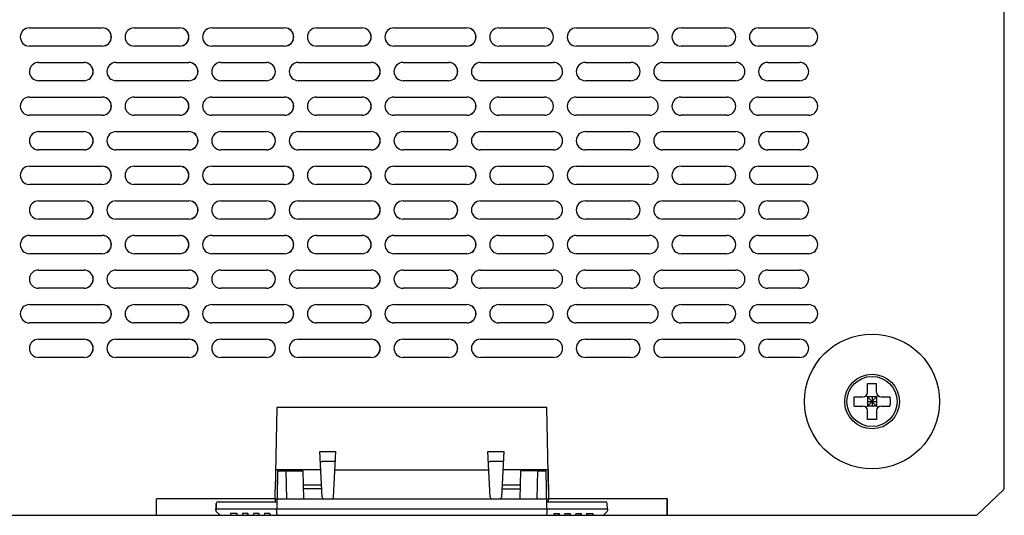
# Model space of a CAD drawing. Header units: millimetres. Extents: x -234 to 606, y -89 to 427.
# Tile 15 of 21: x 73 to 181, y 293 to 348. Entities that reach past the tile are written whole.
import ezdxf

# ---------------------------------------------------------------- set-up
doc = ezdxf.new("R2010")
doc.units = ezdxf.units.MM
doc.header["$LTSCALE"] = 23.1
doc.layers.add('06_ALL_SURFS', color=7, linetype='CONTINUOUS')
doc.layers.add('20_ALL_FEATURES', color=7, linetype='CONTINUOUS')

msp = doc.modelspace()

# ---------------------------------------------------------------- linework, layer by layer
at = {"layer": '06_ALL_SURFS', "color": 7}
for p, q in [((180.657, 300.284), (180.657, 358.416)), ((73.696, 346.833), (81.696, 346.833)), ((85.196, 346.833), (90.196, 346.833)), ((93.696, 346.833), (101.696, 346.833)), ((105.196, 346.833), (110.196, 346.833)), ((113.696, 346.833), (121.696, 346.833)), ((125.196, 346.833), (130.196, 346.833)), ((133.696, 346.833), (141.696, 346.833)), ((145.196, 346.833), (150.196, 346.833)), ((153.696, 346.833), (159.196, 346.833)), ((81.696, 344.833), (73.696, 344.833)), ((90.196, 344.833), (85.196, 344.833)), ((101.696, 344.833), (93.696, 344.833)), ((110.196, 344.833), (105.196, 344.833)), ((121.696, 344.833), (113.696, 344.833)), ((130.196, 344.833), (125.196, 344.833)), ((141.696, 344.833), (133.696, 344.833)), ((150.196, 344.833), (145.196, 344.833)), ((159.196, 344.833), (153.696, 344.833)), ((74.696, 343.033), (79.696, 343.033)), ((83.196, 343.033), (91.196, 343.033)), ((94.696, 343.033), (99.696, 343.033)), ((103.196, 343.033), (111.196, 343.033)), ((114.696, 343.033), (119.696, 343.033)), ((123.196, 343.033), (131.196, 343.033)), ((134.696, 343.033), (139.696, 343.033)), ((143.196, 343.033), (151.196, 343.033)), ((154.696, 343.033), (158.196, 343.033)), ((79.696, 341.033), (74.696, 341.033)), ((91.196, 341.033), (83.196, 341.033)), ((99.696, 341.033), (94.696, 341.033)), ((111.196, 341.033), (103.196, 341.033)), ((119.696, 341.033), (114.696, 341.033)), ((131.196, 341.033), (123.196, 341.033)), ((139.696, 341.033), (134.696, 341.033)), ((151.196, 341.033), (143.196, 341.033)), ((158.196, 341.033), (154.696, 341.033)), ((73.696, 339.233), (81.696, 339.233)), ((85.196, 339.233), (90.196, 339.233)), ((93.696, 339.233), (101.696, 339.233)), ((105.196, 339.233), (110.196, 339.233)), ((113.696, 339.233), (121.696, 339.233)), ((125.196, 339.233), (130.196, 339.233)), ((133.696, 339.233), (141.696, 339.233)), ((145.196, 339.233), (150.196, 339.233)), ((153.696, 339.233), (159.196, 339.233)), ((81.696, 337.233), (73.696, 337.233)), ((90.196, 337.233), (85.196, 337.233)), ((101.696, 337.233), (93.696, 337.233)), ((110.196, 337.233), (105.196, 337.233)), ((121.696, 337.233), (113.696, 337.233)), ((130.196, 337.233), (125.196, 337.233)), ((141.696, 337.233), (133.696, 337.233)), ((150.196, 337.233), (145.196, 337.233)), ((159.196, 337.233), (153.696, 337.233)), ((74.696, 335.433), (79.696, 335.433)), ((83.196, 335.433), (91.196, 335.433)), ((94.696, 335.433), (99.696, 335.433)), ((103.196, 335.433), (111.196, 335.433)), ((114.696, 335.433), (119.696, 335.433)), ((123.196, 335.433), (131.196, 335.433)), ((134.696, 335.433), (139.696, 335.433)), ((143.196, 335.433), (151.196, 335.433)), ((154.696, 335.433), (158.196, 335.433)), ((79.696, 333.433), (74.696, 333.433)), ((91.196, 333.433), (83.196, 333.433)), ((99.696, 333.433), (94.696, 333.433)), ((111.196, 333.433), (103.196, 333.433)), ((119.696, 333.433), (114.696, 333.433)), ((131.196, 333.433), (123.196, 333.433)), ((139.696, 333.433), (134.696, 333.433)), ((151.196, 333.433), (143.196, 333.433)), ((158.196, 333.433), (154.696, 333.433)), ((73.696, 331.633), (81.696, 331.633)), ((85.196, 331.633), (90.196, 331.633)), ((93.696, 331.633), (101.696, 331.633)), ((105.196, 331.633), (110.196, 331.633)), ((113.696, 331.633), (121.696, 331.633)), ((125.196, 331.633), (130.196, 331.633)), ((133.696, 331.633), (141.696, 331.633)), ((145.196, 331.633), (150.196, 331.633)), ((153.696, 331.633), (159.196, 331.633)), ((81.696, 329.633), (73.696, 329.633)), ((90.196, 329.633), (85.196, 329.633)), ((101.696, 329.633), (93.696, 329.633)), ((110.196, 329.633), (105.196, 329.633)), ((121.696, 329.633), (113.696, 329.633)), ((130.196, 329.633), (125.196, 329.633)), ((141.696, 329.633), (133.696, 329.633)), ((150.196, 329.633), (145.196, 329.633)), ((159.196, 329.633), (153.696, 329.633)), ((74.696, 327.833), (79.696, 327.833)), ((83.196, 327.833), (91.196, 327.833)), ((94.696, 327.833), (99.696, 327.833)), ((103.196, 327.833), (111.196, 327.833)), ((114.696, 327.833), (119.696, 327.833)), ((123.196, 327.833), (131.196, 327.833)), ((134.696, 327.833), (139.696, 327.833)), ((143.196, 327.833), (151.196, 327.833)), ((154.696, 327.833), (158.196, 327.833)), ((79.696, 325.833), (74.696, 325.833)), ((91.196, 325.833), (83.196, 325.833)), ((99.696, 325.833), (94.696, 325.833)), ((111.196, 325.833), (103.196, 325.833)), ((119.696, 325.833), (114.696, 325.833)), ((131.196, 325.833), (123.196, 325.833)), ((139.696, 325.833), (134.696, 325.833)), ((151.196, 325.833), (143.196, 325.833)), ((158.196, 325.833), (154.696, 325.833)), ((73.696, 324.033), (81.696, 324.033)), ((85.196, 324.033), (90.196, 324.033)), ((93.696, 324.033), (101.696, 324.033)), ((105.196, 324.033), (110.196, 324.033)), ((113.696, 324.033), (121.696, 324.033)), ((125.196, 324.033), (130.196, 324.033)), ((133.696, 324.033), (141.696, 324.033)), ((145.196, 324.033), (150.196, 324.033)), ((153.696, 324.033), (159.196, 324.033)), ((81.696, 322.033), (73.696, 322.033)), ((90.196, 322.033), (85.196, 322.033)), ((101.696, 322.033), (93.696, 322.033)), ((110.196, 322.033), (105.196, 322.033)), ((121.696, 322.033), (113.696, 322.033)), ((130.196, 322.033), (125.196, 322.033)), ((141.696, 322.033), (133.696, 322.033)), ((150.196, 322.033), (145.196, 322.033)), ((159.196, 322.033), (153.696, 322.033)), ((74.696, 320.233), (79.696, 320.233)), ((83.196, 320.233), (91.196, 320.233)), ((94.696, 320.233), (99.696, 320.233)), ((103.196, 320.233), (111.196, 320.233)), ((114.696, 320.233), (119.696, 320.233)), ((123.196, 320.233), (131.196, 320.233)), ((134.696, 320.233), (139.696, 320.233)), ((143.196, 320.233), (151.196, 320.233)), ((154.696, 320.233), (158.196, 320.233)), ((79.696, 318.233), (74.696, 318.233)), ((91.196, 318.233), (83.196, 318.233)), ((99.696, 318.233), (94.696, 318.233)), ((111.196, 318.233), (103.196, 318.233)), ((119.696, 318.233), (114.696, 318.233)), ((131.196, 318.233), (123.196, 318.233)), ((139.696, 318.233), (134.696, 318.233)), ((151.196, 318.233), (143.196, 318.233)), ((158.196, 318.233), (154.696, 318.233)), ((73.696, 316.433), (81.696, 316.433)), ((85.196, 316.433), (90.196, 316.433)), ((93.696, 316.433), (101.696, 316.433)), ((105.196, 316.433), (110.196, 316.433)), ((113.696, 316.433), (121.696, 316.433)), ((125.196, 316.433), (130.196, 316.433)), ((133.696, 316.433), (141.696, 316.433)), ((145.196, 316.433), (150.196, 316.433)), ((153.696, 316.433), (159.196, 316.433)), ((81.696, 314.433), (73.696, 314.433)), ((90.196, 314.433), (85.196, 314.433)), ((101.696, 314.433), (93.696, 314.433)), ((110.196, 314.433), (105.196, 314.433)), ((121.696, 314.433), (113.696, 314.433)), ((130.196, 314.433), (125.196, 314.433)), ((141.696, 314.433), (133.696, 314.433)), ((150.196, 314.433), (145.196, 314.433)), ((159.196, 314.433), (153.696, 314.433)), ((74.696, 312.633), (79.696, 312.633)), ((83.196, 312.633), (91.196, 312.633)), ((94.696, 312.633), (99.696, 312.633)), ((103.196, 312.633), (111.196, 312.633)), ((114.696, 312.633), (119.696, 312.633)), ((123.196, 312.633), (131.196, 312.633)), ((134.696, 312.633), (139.696, 312.633)), ((143.196, 312.633), (151.196, 312.633)), ((154.696, 312.633), (158.196, 312.633)), ((79.696, 310.633), (74.696, 310.633)), ((91.196, 310.633), (83.196, 310.633)), ((99.696, 310.633), (94.696, 310.633)), ((111.196, 310.633), (103.196, 310.633)), ((119.696, 310.633), (114.696, 310.633)), ((131.196, 310.633), (123.196, 310.633)), ((139.696, 310.633), (134.696, 310.633)), ((151.196, 310.633), (143.196, 310.633)), ((158.196, 310.633), (154.696, 310.633)), ((165.645, 306.795), (165.645, 307.756)), ((166.645, 306.795), (166.645, 307.756)), ((164.184, 306.295), (165.145, 306.295)), ((166.792, 305.148), (165.499, 306.441)), ((165.499, 305.148), (166.792, 306.441)), ((166.645, 306.295), (165.645, 306.295)), ((165.645, 306.295), (165.645, 305.295)), ((165.645, 305.795), (166.645, 305.795)), ((166.145, 306.295), (166.145, 305.295)), ((166.645, 306.295), (166.645, 305.295)), ((167.145, 306.295), (168.107, 306.295)), ((100.827, 305.131), (100.67, 296.137)), ((130.477, 305.131), (100.827, 305.131)), ((130.634, 296.137), (130.477, 305.131)), ((164.184, 305.295), (165.145, 305.295)), ((166.645, 305.295), (165.645, 305.295)), ((165.645, 303.833), (165.645, 304.795)), ((166.645, 304.795), (166.645, 303.833)), ((167.145, 305.295), (168.107, 305.295)), ((105.547, 300.295), (107.313, 300.295)), ((105.809, 295.284), (105.547, 300.295)), ((107.05, 295.284), (107.313, 300.295)), ((123.991, 300.295), (125.757, 300.295)), ((124.254, 295.284), (123.991, 300.295)), ((125.757, 300.295), (125.494, 295.284)), ((180.656, 296.281), (180.657, 300.284)), ((105.652, 298.295), (100.708, 298.295)), ((100.882, 293.994), (100.955, 298.195)), ((100.9, 295.095), (100.954, 298.195)), ((100.954, 298.195), (103.698, 298.195)), ((101.846, 298.195), (101.9, 295.095)), ((102.85, 298.295), (102.865, 298.195)), ((103.698, 298.195), (103.752, 295.095)), ((107.055, 299.198), (105.805, 299.198)), ((107.208, 298.295), (124.096, 298.295)), ((125.499, 299.198), (124.249, 299.198)), ((130.596, 298.295), (125.652, 298.295)), ((127.552, 295.095), (127.607, 298.195)), ((129.459, 298.195), (127.607, 298.195)), ((128.45, 298.295), (128.432, 298.195)), ((129.405, 295.095), (129.46, 298.195)), ((129.46, 298.195), (130.348, 298.195)), ((130.348, 298.195), (130.422, 293.994)), ((130.594, 298.295), (130.65, 295.095)), ((100.652, 295.095), (100.67, 296.137)), ((105.741, 296.594), (103.726, 296.594)), ((105.761, 296.194), (103.733, 296.194)), ((125.541, 296.201), (127.572, 296.202)), ((127.579, 296.595), (125.563, 296.595)), ((130.634, 296.137), (130.652, 295.095)), ((177.652, 293.295), (180.595, 296.137)), ((180.651, 296.281), (180.656, 296.281)), ((100.652, 295.095), (87.652, 295.095)), ((87.652, 293.295), (87.652, 295.095)), ((100.649, 295.095), (100.644, 294.795)), ((100.89, 294.795), (100.895, 295.095)), ((100.902, 295.095), (130.403, 295.095)), ((130.651, 294.795), (130.646, 295.095)), ((130.655, 294.795), (130.649, 295.095)), ((143.652, 295.095), (130.65, 295.095)), ((143.649, 295.095), (143.649, 293.295)), ((143.652, 295.095), (143.652, 293.295)), ((94.138, 293.994), (137.162, 293.994)), ((94.145, 293.856), (94.138, 293.994)), ((94.139, 293.994), (94.146, 293.856)), ((94.146, 293.856), (94.145, 293.856)), ((94.188, 293.994), (94.198, 294.598)), ((94.199, 294.598), (94.189, 293.994)), ((94.198, 294.598), (94.199, 294.598)), ((94.399, 294.795), (100.895, 294.795)), ((100.833, 293.726), (100.814, 293.994)), ((100.864, 293.295), (100.815, 293.994)), ((100.881, 293.994), (100.892, 294.598)), ((100.892, 294.598), (100.895, 294.795)), ((130.408, 294.795), (136.902, 294.795)), ((130.489, 293.994), (130.44, 293.295)), ((137.112, 293.994), (137.102, 294.598)), ((137.155, 293.856), (137.162, 293.994)), ((53.634, 293.295), (96.485, 293.295)), ((94.626, 293.295), (94.202, 293.726)), ((94.202, 293.726), (94.203, 293.726)), ((94.627, 293.295), (94.203, 293.726)), ((95.773, 293.495), (95.759, 293.295)), ((96.473, 293.495), (95.773, 293.495)), ((96.471, 293.495), (96.485, 293.295)), ((96.487, 293.295), (96.473, 293.495)), ((96.487, 293.295), (97.685, 293.295)), ((97.073, 293.495), (97.059, 293.295)), ((97.673, 293.495), (97.073, 293.495)), ((97.671, 293.495), (97.685, 293.295)), ((97.687, 293.295), (97.673, 293.495)), ((97.687, 293.295), (98.885, 293.295)), ((98.273, 293.495), (98.259, 293.295)), ((98.873, 293.495), (98.273, 293.495)), ((98.871, 293.495), (98.885, 293.295)), ((98.887, 293.295), (98.873, 293.495)), ((98.887, 293.295), (100.085, 293.295)), ((99.473, 293.495), (99.459, 293.295)), ((100.073, 293.495), (99.473, 293.495)), ((100.071, 293.495), (100.085, 293.295)), ((100.087, 293.295), (100.073, 293.495)), ((100.087, 293.295), (131.842, 293.295)), ((100.863, 293.295), (100.833, 293.726)), ((131.229, 293.495), (131.215, 293.295)), ((131.229, 293.495), (131.829, 293.495)), ((131.828, 293.495), (131.842, 293.295)), ((131.843, 293.295), (131.829, 293.495)), ((131.843, 293.295), (133.042, 293.295)), ((132.429, 293.495), (132.415, 293.295)), ((132.429, 293.495), (133.029, 293.495)), ((133.028, 293.495), (133.042, 293.295)), ((133.043, 293.295), (133.029, 293.495)), ((133.043, 293.295), (134.242, 293.295)), ((133.629, 293.495), (133.615, 293.295)), ((133.629, 293.495), (134.229, 293.495)), ((134.228, 293.495), (134.242, 293.295)), ((134.243, 293.295), (134.229, 293.495)), ((134.243, 293.295), (135.542, 293.295)), ((134.829, 293.495), (134.815, 293.295)), ((134.829, 293.495), (135.529, 293.495)), ((135.528, 293.495), (135.542, 293.295)), ((135.543, 293.295), (135.529, 293.495)), ((135.543, 293.295), (177.652, 293.295)), ((136.674, 293.295), (137.098, 293.726))]:
    msp.add_line(p, q, dxfattribs=at)
for centre, radius in [((166.144, 305.795), 7.405), ((166.145, 305.795), 3), ((166.145, 305.795), 2.75)]:
    msp.add_circle(centre, radius, dxfattribs=at)
for centre, radius, start, end in [((73.696, 345.833), 1, 90, 270), ((81.678, 345.833), 1, 271.04855, 88.96581), ((81.696, 345.833), 1, 270, 90), ((85.196, 345.833), 1, 90, 270), ((90.178, 345.833), 1, 271.04855, 88.96581), ((90.196, 345.833), 1, 270, 90), ((93.696, 345.833), 1, 90, 270), ((101.678, 345.833), 1, 271.04855, 88.96581), ((101.696, 345.833), 1, 270, 90), ((105.196, 345.833), 1, 90, 270), ((110.178, 345.833), 1, 271.04855, 88.96581), ((110.196, 345.833), 1, 270, 90), ((113.696, 345.833), 1, 90, 270), ((121.678, 345.833), 1, 271.04855, 88.95145), ((121.696, 345.833), 1, 270, 90), ((125.196, 345.833), 1, 90, 270), ((130.196, 345.833), 1, 270, 90), ((133.696, 345.833), 1, 90, 270), ((141.696, 345.833), 1, 270, 90), ((145.196, 345.833), 1, 90, 270), ((150.196, 345.833), 1, 270, 90), ((153.696, 345.833), 1, 90, 270), ((159.196, 345.833), 1, 270, 90), ((74.696, 342.033), 1, 90, 270), ((79.678, 342.033), 1, 271.04833, 88.96625), ((79.696, 342.033), 1, 270, 90), ((83.196, 342.033), 1, 90, 270), ((91.178, 342.033), 1, 271.04833, 88.96625), ((91.196, 342.033), 1, 270, 90), ((94.696, 342.033), 1, 90, 270), ((99.678, 342.033), 1, 271.04833, 88.96625), ((99.696, 342.033), 1, 270, 90), ((103.196, 342.033), 1, 90, 270), ((111.178, 342.033), 1, 271.04833, 88.96625), ((111.196, 342.033), 1, 270, 90), ((114.696, 342.033), 1, 90, 270), ((119.678, 342.033), 1, 271.04833, 88.95167), ((119.696, 342.033), 1, 270, 90), ((123.196, 342.033), 1, 90, 270), ((131.196, 342.033), 1, 270, 90), ((134.696, 342.033), 1, 90, 270), ((139.696, 342.033), 1, 270, 90), ((143.196, 342.033), 1, 90, 270), ((151.196, 342.033), 1, 270, 90), ((154.696, 342.033), 1, 90, 270), ((158.196, 342.033), 1, 270, 90), ((73.696, 338.233), 1, 90, 270), ((81.678, 338.233), 1, 271.04811, 88.96669), ((81.696, 338.233), 1, 270, 90), ((85.196, 338.233), 1, 90, 270), ((90.178, 338.233), 1, 271.04811, 88.96669), ((90.196, 338.233), 1, 270, 90), ((93.696, 338.233), 1, 90, 270), ((101.678, 338.233), 1, 271.04811, 88.96669), ((101.696, 338.233), 1, 270, 90), ((105.196, 338.233), 1, 90, 270), ((110.178, 338.233), 1, 271.04811, 88.96669), ((110.196, 338.233), 1, 270, 90), ((113.696, 338.233), 1, 90, 270), ((121.678, 338.233), 1, 271.04811, 88.95189), ((121.696, 338.233), 1, 270, 90), ((125.196, 338.233), 1, 90, 270), ((130.196, 338.233), 1, 270, 90), ((133.696, 338.233), 1, 90, 270), ((141.696, 338.233), 1, 270, 90), ((145.196, 338.233), 1, 90, 270), ((150.196, 338.233), 1, 270, 90), ((153.696, 338.233), 1, 90, 270), ((159.196, 338.233), 1, 270, 90), ((74.696, 334.433), 1, 90, 270), ((79.678, 334.433), 1, 271.04789, 88.96712), ((79.696, 334.433), 1, 270, 90), ((83.196, 334.433), 1, 90, 270), ((91.178, 334.433), 1, 271.04789, 88.96712), ((91.196, 334.433), 1, 270, 90), ((94.696, 334.433), 1, 90, 270), ((99.678, 334.433), 1, 271.04789, 88.96712), ((99.696, 334.433), 1, 270, 90), ((103.196, 334.433), 1, 90, 270), ((111.178, 334.433), 1, 271.04789, 88.96712), ((111.196, 334.433), 1, 270, 90), ((114.696, 334.433), 1, 90, 270), ((119.678, 334.433), 1, 271.04789, 88.95211), ((119.696, 334.433), 1, 270, 90), ((123.196, 334.433), 1, 90, 270), ((131.196, 334.433), 1, 270, 90), ((134.696, 334.433), 1, 90, 270), ((139.696, 334.433), 1, 270, 90), ((143.196, 334.433), 1, 90, 270), ((151.196, 334.433), 1, 270, 90), ((154.696, 334.433), 1, 90, 270), ((158.196, 334.433), 1, 270, 90), ((73.696, 330.633), 1, 90, 270), ((81.678, 330.633), 1, 271.04767, 88.96756), ((81.696, 330.633), 1, 270, 90), ((85.196, 330.633), 1, 90, 270), ((90.178, 330.633), 1, 271.04767, 88.96756), ((90.196, 330.633), 1, 270, 90), ((93.696, 330.633), 1, 90, 270), ((101.678, 330.633), 1, 271.04767, 88.96756), ((101.696, 330.633), 1, 270, 90), ((105.196, 330.633), 1, 90, 270), ((110.178, 330.633), 1, 271.04767, 88.96756), ((110.196, 330.633), 1, 270, 90), ((113.696, 330.633), 1, 90, 270), ((121.678, 330.633), 1, 271.04767, 88.95233), ((121.696, 330.633), 1, 270, 90), ((125.196, 330.633), 1, 90, 270), ((130.196, 330.633), 1, 270, 90), ((133.696, 330.633), 1, 90, 270), ((141.696, 330.633), 1, 270, 90), ((145.196, 330.633), 1, 90, 270), ((150.196, 330.633), 1, 270, 90), ((153.696, 330.633), 1, 90, 270), ((159.196, 330.633), 1, 270, 90), ((74.696, 326.833), 1, 90, 270), ((79.678, 326.833), 1, 271.04745, 88.968), ((79.696, 326.833), 1, 270, 90), ((83.196, 326.833), 1, 90, 270), ((91.178, 326.833), 1, 271.04745, 88.968), ((91.196, 326.833), 1, 270, 90), ((94.696, 326.833), 1, 90, 270), ((99.678, 326.833), 1, 271.04745, 88.968), ((99.696, 326.833), 1, 270, 90), ((103.196, 326.833), 1, 90, 270), ((111.178, 326.833), 1, 271.04745, 88.968), ((111.196, 326.833), 1, 270, 90), ((114.696, 326.833), 1, 90, 270), ((119.678, 326.833), 1, 271.04745, 88.95255), ((119.696, 326.833), 1, 270, 90), ((123.196, 326.833), 1, 90, 270), ((131.196, 326.833), 1, 270, 90), ((134.696, 326.833), 1, 90, 270), ((139.696, 326.833), 1, 270, 90), ((143.196, 326.833), 1, 90, 270), ((151.196, 326.833), 1, 270, 90), ((154.696, 326.833), 1, 90, 270), ((158.196, 326.833), 1, 270, 90), ((73.696, 323.033), 1, 90, 270), ((81.678, 323.033), 1, 271.04723, 88.96844), ((81.696, 323.033), 1, 270, 90), ((85.196, 323.033), 1, 90, 270), ((90.178, 323.033), 1, 271.04723, 88.96844), ((90.196, 323.033), 1, 270, 90), ((93.696, 323.033), 1, 90, 270), ((101.678, 323.033), 1, 271.04723, 88.96844), ((101.696, 323.033), 1, 270, 90), ((105.196, 323.033), 1, 90, 270), ((110.178, 323.033), 1, 271.04723, 88.96844), ((110.196, 323.033), 1, 270, 90), ((113.696, 323.033), 1, 90, 270), ((121.678, 323.033), 1, 271.04723, 88.95277), ((121.696, 323.033), 1, 270, 90), ((125.196, 323.033), 1, 90, 270), ((130.196, 323.033), 1, 270, 90), ((133.696, 323.033), 1, 90, 270), ((141.696, 323.033), 1, 270, 90), ((145.196, 323.033), 1, 90, 270), ((150.196, 323.033), 1, 270, 90), ((153.696, 323.033), 1, 90, 270), ((159.196, 323.033), 1, 270, 90), ((74.696, 319.233), 1, 90, 270), ((79.678, 319.233), 1, 271.04701, 88.96888), ((79.696, 319.233), 1, 270, 90), ((83.196, 319.233), 1, 90, 270), ((91.178, 319.233), 1, 271.04701, 88.96888), ((91.196, 319.233), 1, 270, 90), ((94.696, 319.233), 1, 90, 270), ((99.678, 319.233), 1, 271.04701, 88.96888), ((99.696, 319.233), 1, 270, 90), ((103.196, 319.233), 1, 90, 270), ((111.178, 319.233), 1, 271.04701, 88.96888), ((111.196, 319.233), 1, 270, 90), ((114.696, 319.233), 1, 90, 270), ((119.678, 319.233), 1, 271.04701, 88.95299), ((119.696, 319.233), 1, 270, 90), ((123.196, 319.233), 1, 90, 270), ((131.196, 319.233), 1, 270, 90), ((134.696, 319.233), 1, 90, 270), ((139.696, 319.233), 1, 270, 90), ((143.196, 319.233), 1, 90, 270), ((151.196, 319.233), 1, 270, 90), ((154.696, 319.233), 1, 90, 270), ((158.196, 319.233), 1, 270, 90), ((73.696, 315.433), 1, 90, 270), ((81.678, 315.433), 1, 271.04679, 88.96932), ((81.696, 315.433), 1, 270, 90), ((85.196, 315.433), 1, 90, 270), ((90.178, 315.433), 1, 271.04679, 88.96932), ((90.196, 315.433), 1, 270, 90), ((93.696, 315.433), 1, 90, 270), ((101.678, 315.433), 1, 271.04679, 88.96932), ((101.696, 315.433), 1, 270, 90), ((105.196, 315.433), 1, 90, 270), ((110.178, 315.433), 1, 271.04679, 88.96932), ((110.196, 315.433), 1, 270, 90), ((113.696, 315.433), 1, 90, 270), ((121.678, 315.433), 1, 271.04679, 88.95321), ((121.696, 315.433), 1, 270, 90), ((125.196, 315.433), 1, 90, 270), ((130.196, 315.433), 1, 270, 90), ((133.696, 315.433), 1, 90, 270), ((141.696, 315.433), 1, 270, 90), ((145.196, 315.433), 1, 90, 270), ((150.196, 315.433), 1, 270, 90), ((153.696, 315.433), 1, 90, 270), ((159.196, 315.433), 1, 270, 90), ((74.696, 311.633), 1, 90, 270), ((79.678, 311.633), 1, 271.04657, 88.96976), ((79.696, 311.633), 1, 270, 90), ((83.196, 311.633), 1, 90, 270), ((91.178, 311.633), 1, 271.04657, 88.96976), ((91.196, 311.633), 1, 270, 90), ((94.696, 311.633), 1, 90, 270), ((99.678, 311.633), 1, 271.04657, 88.96976), ((99.696, 311.633), 1, 270, 90), ((103.196, 311.633), 1, 90, 270), ((111.178, 311.633), 1, 271.04657, 88.96976), ((111.196, 311.633), 1, 270, 90), ((114.696, 311.633), 1, 90, 270), ((119.678, 311.633), 1, 271.04657, 88.95343), ((119.696, 311.633), 1, 270, 90), ((123.196, 311.633), 1, 90, 270), ((131.196, 311.633), 1, 270, 90), ((134.696, 311.633), 1, 90, 270), ((139.696, 311.633), 1, 270, 90), ((143.196, 311.633), 1, 90, 270), ((151.196, 311.633), 1, 270, 90), ((154.696, 311.633), 1, 90, 270), ((158.196, 311.633), 1, 270, 90), ((165.145, 306.795), 0.5, 270, 0), ((167.145, 306.795), 0.5, 180, 270), ((165.145, 304.795), 0.5, 0, 90), ((167.145, 304.795), 0.5, 90, 180), ((180.456, 296.281), 0.2, 314, 0), ((94.345, 293.866), 0.2, 183, 224.5), ((94.346, 293.866), 0.2, 183, 224.5), ((94.398, 294.595), 0.2, 90, 179), ((94.399, 294.595), 0.2, 90, 179), ((136.902, 294.595), 0.2, 1, 90), ((136.955, 293.866), 0.2, 315.5, 357)]:
    msp.add_arc(centre, radius, start, end, dxfattribs=at)
for points, knots in [([(165.645, 307.756), (165.728, 307.761), (165.895, 307.767), (166.062, 307.769), (166.145, 307.769)], [0, 0, 0, 0, 0.4998229, 1, 1, 1, 1]), ([(166.145, 307.769), (166.229, 307.769), (166.395, 307.767), (166.562, 307.761), (166.645, 307.756)], [0, 0, 0, 0, 0.5001787, 1, 1, 1, 1]), ([(164.184, 305.295), (164.179, 305.378), (164.173, 305.545), (164.17, 305.795), (164.173, 306.045), (164.179, 306.212), (164.184, 306.295)], [0, 0, 0, 0, 0.249908, 0.5, 0.750092, 1, 1, 1, 1]), ([(168.107, 306.295), (168.111, 306.212), (168.118, 306.045), (168.121, 305.795), (168.118, 305.545), (168.111, 305.378), (168.107, 305.295)], [0, 0, 0, 0, 0.249908, 0.4999999, 0.7500919, 1, 1, 1, 1]), ([(166.145, 303.82), (166.062, 303.82), (165.895, 303.822), (165.728, 303.829), (165.645, 303.833)], [0, 0, 0, 0, 0.5001771, 1, 1, 1, 1]), ([(166.645, 303.833), (166.562, 303.829), (166.395, 303.822), (166.229, 303.82), (166.145, 303.82)], [0, 0, 0, 0, 0.4998213, 1, 1, 1, 1]), ([(105.602, 299.244), (105.602, 299.24), (105.605, 299.234), (105.612, 299.228), (105.621, 299.221), (105.638, 299.214), (105.663, 299.206), (105.693, 299.201), (105.728, 299.198), (105.766, 299.198), (105.791, 299.198), (105.805, 299.198)], [0, 0, 0, 0, 0.0527574, 0.0852786, 0.1233719, 0.2181781, 0.3382324, 0.480904, 0.6428635, 0.8185674, 1, 1, 1, 1]), ([(107.258, 299.244), (107.257, 299.241), (107.255, 299.235), (107.248, 299.228), (107.239, 299.222), (107.223, 299.214), (107.198, 299.207), (107.169, 299.201), (107.135, 299.199), (107.098, 299.198), (107.073, 299.198), (107.06, 299.198)], [0, 0, 0, 0, 0.0530651, 0.0856211, 0.1236757, 0.2182448, 0.3379708, 0.4802802, 0.6419018, 0.8176767, 1, 1, 1, 1]), ([(124.046, 299.244), (124.047, 299.24), (124.049, 299.234), (124.056, 299.228), (124.066, 299.221), (124.082, 299.214), (124.107, 299.206), (124.138, 299.201), (124.172, 299.198), (124.21, 299.198), (124.236, 299.198), (124.249, 299.198)], [0, 0, 0, 0, 0.0527574, 0.0852786, 0.1233719, 0.2181781, 0.3382324, 0.480904, 0.6428635, 0.8185674, 1, 1, 1, 1]), ([(125.702, 299.244), (125.702, 299.241), (125.699, 299.235), (125.693, 299.228), (125.683, 299.222), (125.667, 299.214), (125.643, 299.207), (125.613, 299.201), (125.579, 299.199), (125.542, 299.198), (125.517, 299.198), (125.504, 299.198)], [0, 0, 0, 0, 0.0530651, 0.0856211, 0.1236757, 0.2182448, 0.3379708, 0.4802802, 0.6419018, 0.8176767, 1, 1, 1, 1])]:
    msp.add_open_spline(points, degree=3, knots=knots, dxfattribs=at)
at = {"layer": '20_ALL_FEATURES', "color": 7}
for p, q in [((100.654, 295.095), (100.899, 295.095)), ((130.403, 295.095), (130.65, 295.095))]:
    msp.add_line(p, q, dxfattribs=at)
for centre, start, end in [((106.009, 295.295), 183.00008, 270.00153), ((106.85, 295.295), 269.99776, 356.99988), ((124.453, 295.295), 183.00008, 270.00153), ((125.294, 295.295), 270.00153, 357.00008)]:
    msp.add_arc(centre, 0.2, start, end, dxfattribs=at)

doc.saveas('drawing.dxf')
